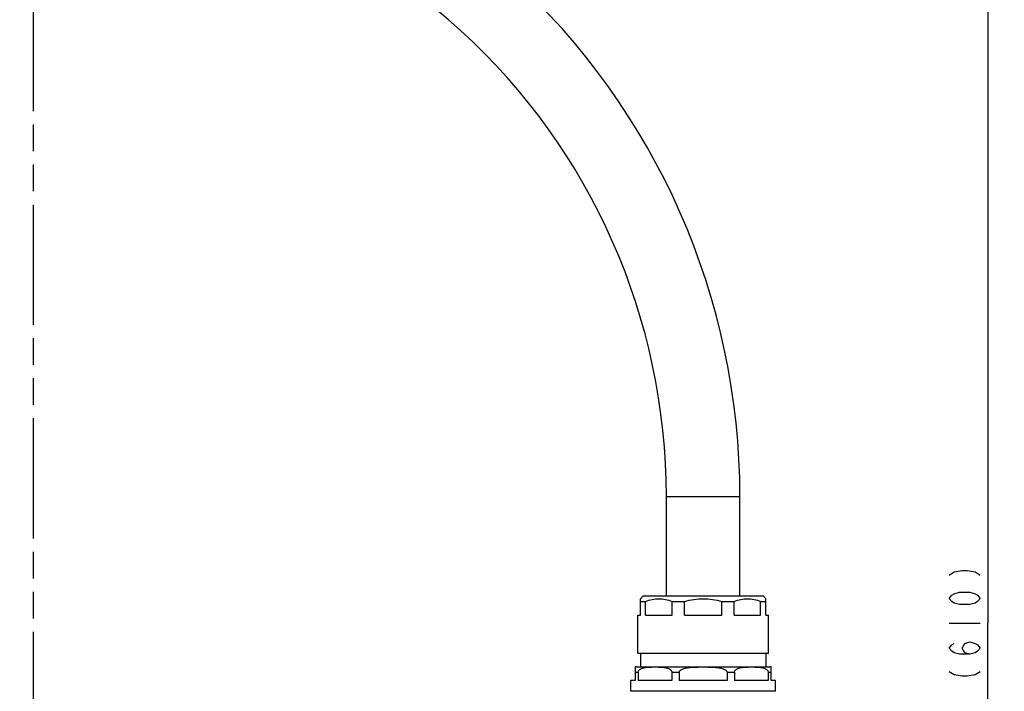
# Model space of a CAD drawing. Header units: millimetres. Extents: x 0 to 594, y 0 to 420.
# Tile 28 of 47: x 352 to 473, y 194 to 276. Entities that reach past the tile are written whole.
import ezdxf

# ---------------------------------------------------------------- set-up
doc = ezdxf.new("R2010")
doc.units = ezdxf.units.MM
doc.header["$LTSCALE"] = 32.67
doc.linetypes.add('PHANTOM', pattern=[0.8, 0.45, -0.05, 0.1, -0.05, 0.1, -0.05])
doc.layers.get('0').update_dxf_attribs({"linetype": 'CONTINUOUS'})
for name, color, linetype in [('CHAMFER', 7, 'CONTINUOUS'), ('DEFAULT_3', 7, 'PHANTOM'), ('DRIV_DIM', 7, 'CONTINUOUS'), ('ROUND', 7, 'CONTINUOUS')]:
    doc.layers.add(name, color=color, linetype=linetype)
doc.styles.get("Standard").update_dxf_attribs({"font": 'txt', "width": 0.8})
doc.dimstyles.new('DIMSTYLE_2', dxfattribs={"dimtxt": 3.8, "dimasz": 1.8, "dimexe": 2, "dimexo": 1.5, "dimgap": 0.95, "dimtad": 1, "dimdec": 3, "dimlfac": 3, "dimdsep": 46, "dimtxsty": 'STANDARD', "dimblk": 'OPEN', "dimblk1": 'OPEN', "dimblk2": 'OPEN', "dimcen": 0.09, "dimadec": 3, "dimazin": 2, "dimtp": 0.001, "dimtm": 0.001, "dimtfac": 1, "dimtdec": 3, "dimtofl": 0, "dimtmove": 0, "dimatfit": 3, "dimldrblk": 'OPEN', "dimfxl": 1, "dimtolj": 1, "dimarcsym": 0})

# ---------------------------------------------------------------- blocks, each defined once
blk = doc.blocks.new('_OPEN')
at = {"color": 0, "linetype": 'ByBlock'}
for p, q in [((0, 0), (-1, 0.342)), ((-1, -0.342), (0, 0)), ((-1, 0), (0, 0))]:
    blk.add_line(p, q, dxfattribs=at)
blk = doc.blocks.new('*D8')
at = {"layer": 'DRIV_DIM', "color": 2, "linetype": 'Continuous'}
for p, q in [((257.72, 253.83), (241.92, 253.83)), ((243.92, 253.83), (243.92, 177.08)), ((243.92, 100.33), (243.92, 177.08)), ((379.08, 100.33), (241.92, 100.33))]:
    blk.add_line(p, q, dxfattribs=at)
at = {"layer": 'DRIV_DIM', "color": 2, "linetype": 'Continuous', "xscale": 1.8, "yscale": 1.8, "zscale": 1.8}
for p, rotation in [((243.92, 253.83), 90), ((243.92, 100.33), 270)]:
    blk.add_blockref('_OPEN', p, dxfattribs=dict(at, rotation=rotation))
blk = doc.blocks.new('*D49')
at = {"layer": 'DRIV_DIM', "color": 2, "linetype": 'Continuous'}
for p, q in [((361.64, 303.66), (469.81, 303.66)), ((469.81, 303.66), (472.76, 303.66)), ((470.76, 303.66), (470.76, 201.99)), ((470.76, 100.33), (470.76, 201.99)), ((446.41, 100.33), (469.81, 100.33)), ((469.81, 100.33), (472.76, 100.33))]:
    blk.add_line(p, q, dxfattribs=at)
at = {"layer": 'DRIV_DIM', "color": 2, "linetype": 'Continuous', "xscale": 1.8, "yscale": 1.8, "zscale": 1.8}
for p, rotation in [((470.76, 303.66), 90), ((470.76, 100.33), 270)]:
    blk.add_blockref('_OPEN', p, dxfattribs=dict(at, rotation=rotation))

msp = doc.modelspace()

# ---------------------------------------------------------------- linework, layer by layer
at = {"color": 9, "linetype": 'Continuous'}
for p, q in [((431.40897, 217.49282), (440.40897, 217.49282)), ((427.57563, 195.99282), (427.94478, 195.99282)), ((432.08804, 195.99282), (432.97923, 195.99282)), ((438.8387, 195.99282), (439.72989, 195.99282)), ((443.87316, 195.99282), (444.2423, 195.99282))]:
    msp.add_line(p, q, dxfattribs=at)
at = {"color": 7, "linetype": 'Continuous'}
for p, q in [((431.40897, 205.32615), (431.40897, 217.49282)), ((440.40897, 205.32615), (440.40897, 217.49282)), ((428.57563, 205.32615), (428.2423, 204.99282)), ((428.2423, 202.99282), (428.2423, 204.99282)), ((443.2423, 205.32615), (443.57563, 204.99282)), ((443.57563, 202.99282), (443.57563, 204.99282)), ((428.2423, 204.65949), (428.87192, 204.65949)), ((428.87192, 202.99282), (428.87192, 204.65949)), ((432.10371, 204.65949), (433.62375, 204.65949)), ((432.10371, 202.99282), (432.10371, 204.65949)), ((433.62375, 202.99282), (433.62375, 204.65949)), ((438.19419, 204.65949), (439.71423, 204.65949)), ((438.19419, 202.99282), (438.19419, 204.65949)), ((439.71423, 202.99282), (439.71423, 204.65949)), ((442.94601, 204.65949), (443.57563, 204.65949)), ((442.94601, 202.99282), (442.94601, 204.65949)), ((427.90897, 202.99282), (428.2423, 202.99282)), ((427.90897, 198.32615), (427.90897, 202.99282)), ((428.87192, 202.99282), (432.10371, 202.99282)), ((433.62375, 202.99282), (438.19419, 202.99282)), ((439.71423, 202.99282), (442.94601, 202.99282)), ((443.57563, 202.99282), (443.90897, 202.99282)), ((443.90897, 198.32615), (443.90897, 202.99282)), ((427.90897, 198.32615), (443.90897, 198.32615)), ((428.2423, 198.32615), (428.2423, 196.65949)), ((443.57563, 198.32615), (443.57563, 196.65949)), ((427.57563, 196.63832), (427.57563, 194.99282)), ((444.2423, 194.99282), (444.2423, 196.63832)), ((427.94478, 195.99282), (427.94478, 194.99282)), ((432.08804, 195.99282), (432.08804, 194.99282)), ((432.97923, 195.99282), (432.97923, 194.99282)), ((438.8387, 195.99282), (438.8387, 194.99282)), ((439.72989, 195.99282), (439.72989, 194.99282)), ((443.87316, 195.99282), (443.87316, 194.99282)), ((427.57563, 194.99282), (427.07563, 194.99282)), ((427.07563, 193.65949), (427.07563, 194.99282)), ((432.08804, 194.99282), (427.94478, 194.99282)), ((438.8387, 194.99282), (432.97923, 194.99282)), ((443.87316, 194.99282), (439.72989, 194.99282)), ((444.7423, 194.99282), (444.2423, 194.99282)), ((444.7423, 193.65949), (444.7423, 194.99282)), ((444.7423, 193.65949), (427.07563, 193.65949))]:
    msp.add_line(p, q, dxfattribs=at)
for centre, radius, start, end in [((354.2423, 217.49282), 86.16667, 0, 95.2913095), ((354.2423, 217.49282), 77.16667, 0, 95.2913095), ((427.7423, 195.99282), 0.66667, 90, 104.4775122), ((444.07563, 195.99282), 0.66667, 75.5224878, 90)]:
    msp.add_arc(centre, radius, start, end, dxfattribs=at)
for points, knots in [([(428.87192, 204.65949), (429.1306, 204.76399), (429.66046, 204.93219), (430.48782, 205.02279), (431.31517, 204.93219), (431.84503, 204.76399), (432.10371, 204.65949)], [0, 0, 0, 0, 0.252451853, 0.5, 0.747548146, 1, 1, 1, 1]), ([(433.62375, 204.65949), (433.99478, 204.76547), (434.75055, 204.93367), (435.90897, 205.02235), (437.06739, 204.93367), (437.82315, 204.76547), (438.19419, 204.65949)], [0, 0, 0, 0, 0.250018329, 0.5, 0.74998167, 1, 1, 1, 1]), ([(439.71423, 204.65949), (439.97291, 204.76399), (440.50276, 204.93219), (441.33012, 205.02279), (442.15748, 204.93219), (442.68733, 204.76399), (442.94601, 204.65949)], [0, 0, 0, 0, 0.252451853, 0.5, 0.747548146, 1, 1, 1, 1]), ([(427.94478, 195.99282), (427.94478, 196.05479), (427.98295, 196.17247), (428.0977, 196.29699), (428.22561, 196.38396), (428.40108, 196.46764), (428.62892, 196.53582), (428.90576, 196.58461), (429.18327, 196.61315), (429.55337, 196.63418), (430.01641, 196.64108), (430.47944, 196.63418), (430.84954, 196.61315), (431.12706, 196.58461), (431.4039, 196.53582), (431.63173, 196.46764), (431.80721, 196.38396), (431.93511, 196.29699), (432.04987, 196.17248), (432.08804, 196.0548), (432.08804, 195.99282)], [0, 0, 0, 0, 0.040010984, 0.075262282, 0.107914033, 0.139330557, 0.200463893, 0.26071446, 0.320646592, 0.380463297, 0.499999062, 0.619535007, 0.679351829, 0.739284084, 0.799534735, 0.860668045, 0.892084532, 0.924736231, 0.959987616, 1, 1, 1, 1]), ([(432.97923, 195.99282), (432.97923, 196.02551), (432.99473, 196.09147), (433.05063, 196.17372), (433.12297, 196.24093), (433.23144, 196.3148), (433.38001, 196.38524), (433.56629, 196.44792), (433.75695, 196.49554), (434.01427, 196.54433), (434.33933, 196.58468), (434.73109, 196.61317), (435.25437, 196.63418), (435.90897, 196.64107), (436.56357, 196.63418), (437.08685, 196.61317), (437.47861, 196.58468), (437.80367, 196.54433), (438.06098, 196.49554), (438.25165, 196.44792), (438.43793, 196.38524), (438.5865, 196.3148), (438.69497, 196.24093), (438.7673, 196.17372), (438.8232, 196.09147), (438.8387, 196.02551), (438.8387, 195.99282)], [0, 0, 0, 0, 0.015608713, 0.031241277, 0.046874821, 0.062507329, 0.09374477, 0.124992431, 0.156243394, 0.187495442, 0.249991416, 0.312492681, 0.374995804, 0.49999987, 0.625004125, 0.687507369, 0.750008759, 0.812504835, 0.843756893, 0.875007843, 0.906255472, 0.937492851, 0.953125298, 0.968758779, 0.984391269, 1, 1, 1, 1]), ([(439.72989, 195.99282), (439.72989, 196.05479), (439.76806, 196.17248), (439.88282, 196.29699), (440.01073, 196.38396), (440.1862, 196.46764), (440.41404, 196.53582), (440.69088, 196.58461), (440.96839, 196.61315), (441.33849, 196.63418), (441.80152, 196.64107), (442.26456, 196.63418), (442.63466, 196.61315), (442.91217, 196.58461), (443.18901, 196.53582), (443.41685, 196.46764), (443.59232, 196.38396), (443.72023, 196.29699), (443.83499, 196.17248), (443.87316, 196.05479), (443.87316, 195.99282)], [0, 0, 0, 0, 0.040012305, 0.075263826, 0.107915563, 0.139332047, 0.200465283, 0.260715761, 0.320647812, 0.380464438, 0.500000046, 0.619535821, 0.679352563, 0.739284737, 0.799535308, 0.860668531, 0.892084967, 0.924736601, 0.959987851, 1, 1, 1, 1])]:
    msp.add_open_spline(points, degree=3, knots=knots, dxfattribs=at)
at = {"layer": 'CHAMFER', "color": 7, "linetype": 'Continuous'}
msp.add_line((428.57563, 205.32615), (443.2423, 205.32615), dxfattribs=at)
at = {"layer": 'DEFAULT_3', "color": 2, "linetype": 'PHANTOM'}
msp.add_line((353.90897, 305.47112), (353.90897, 179.99282), dxfattribs=at)
at = {"layer": 'DRIV_DIM', "color": 2, "linetype": 'Continuous'}
msp.add_line((466.00986, 201.99282), (469.80988, 201.99282), dxfattribs=at)
for points in [[(466.00986, 207.88282), (466.6432, 208.26281), (467.59322, 208.45282), (468.22655, 208.45282), (469.17654, 208.26281), (469.80988, 207.88282)], [(469.80988, 205.03283), (469.49319, 204.65282), (469.17654, 204.46283), (468.5432, 204.27282), (467.27653, 204.27282), (466.6432, 204.46283), (466.32654, 204.65282), (466.00986, 205.03283), (466.32654, 205.41281), (466.6432, 205.60283), (467.27653, 205.79282), (468.5432, 205.79282), (469.17654, 205.60283), (469.49319, 205.41281), (469.80988, 205.03283)], [(468.5432, 198.19282), (467.90987, 198.38281), (467.59322, 198.95281), (467.90987, 199.52281), (468.5432, 199.71282), (469.17654, 199.52281), (469.49319, 199.33282), (469.80988, 198.95281), (469.49319, 198.57282), (469.17654, 198.38281), (468.5432, 198.19282), (467.27653, 198.19282), (466.6432, 198.38281), (466.32654, 198.57282), (466.00986, 198.95281), (466.32654, 199.33282), (466.6432, 199.52281)], [(466.00986, 196.10281), (466.6432, 195.72283), (467.59322, 195.53282), (468.22655, 195.53282), (469.17654, 195.72283), (469.80988, 196.10281)]]:
    msp.add_lwpolyline(points, dxfattribs=at)
at = {"layer": 'ROUND', "color": 7, "linetype": 'Continuous'}
msp.add_line((427.7423, 196.65949), (444.07563, 196.65949), dxfattribs=at)

# ---------------------------------------------------------------- dimensions: what is measured, and where the dimension line sits
at = {"layer": 'DRIV_DIM', "color": 2, "linetype": 'Continuous'}
dim = msp.add_linear_dim(base=(470.75987, 100.32615), p1=(360.14461, 303.65949), p2=(444.90897, 100.32615), angle=270, text='(610)', dimstyle='DIMSTYLE_2', dxfattribs=at)
dim.commit()
dim.dimension.update_dxf_attribs({"geometry": '*D49', "text_midpoint": (470.75987, 194.39282), "dimtype": 160})
dim = msp.add_linear_dim(base=(243.91734, 100.32615), p1=(259.21646, 253.82615), p2=(380.57563, 100.32615), angle=270, dimstyle='DIMSTYLE_2', dxfattribs=at)
dim.commit()
dim.dimension.update_dxf_attribs({"geometry": '*D8', "text_midpoint": (243.91734, 169.47615), "dimtype": 160})

doc.saveas('drawing.dxf')
